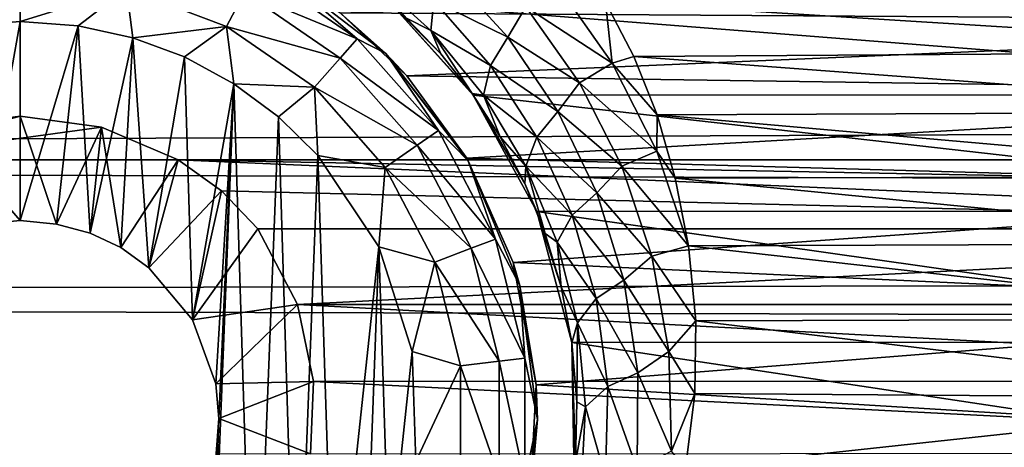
# Model space of a CAD drawing. Header units: metres. Extents: x -95 to 103, y -12 to 12.
# Tile 95 of 256: x -79.2 to -76.73, y 7.07 to 8.14. Entities that reach past the tile are written whole.
import ezdxf

# ---------------------------------------------------------------- set-up
doc = ezdxf.new("R2010")
doc.units = ezdxf.units.M
doc.layers.add('solid_P74500', color=7, linetype='CONTINUOUS')
doc.layers.add('solid_P74500_01', color=7, linetype='CONTINUOUS')

msp = doc.modelspace()

# ---------------------------------------------------------------- linework, layer by layer
at = {"layer": 'solid_P74500'}
for points in [[(-12.2, 5.05, 0.5), (-11.7, 9.776363, 0.5), (-88, 9.776363, 0.5)], [(-12.2, 5.05, 0.5), (-88, 9.776363, 0.5), (-88, 5.05, 0.5)], [(92.5, 7.752533, 9.805175), (92.5, 8.487373, 9.175829), (-94.018356, 8.209083, 9.426609)], [(-78.60643, 8.270952, -11.614588), (-78.353027, 8.096038, -11.614588), (-78.636658, 8.213364, -11.712049)], [(-78.550003, 8.265833, -11.5), (-78.353027, 8.096038, -11.614588), (-78.60643, 8.270952, -11.614588)], [(-78.395798, 8.161398, -5.603641), (-74.838211, 8.272575, -5.438244), (-75.031166, 8.13967, -5.635225)], [(-78.160393, 8.191937, -9.146291), (-78.126923, 8.267343, -9.196733), (-77.974449, 8.100428, -9.375034)], [(-77.974449, 8.100428, -9.375034), (-78.126923, 8.267343, -9.196733), (-77.929268, 8.176402, -9.385122)], [(-79.466789, 8.222411, -11.777164), (-79.199997, 8.254805, -11.777164), (-79.370331, 8.125382, -11.8)], [(-79.199997, 8.254805, -11.777164), (-79.199997, 8.14, -11.8), (-79.370331, 8.125382, -11.8)], [(-78.933212, 8.222411, -11.777164), (-79.199997, 8.14, -11.8), (-79.199997, 8.254805, -11.777164)], [(-78.550003, 8.265833, -11.5), (-78.395798, 8.161398, -5.603641), (-78.280762, 8.059238, -11.5)], [(-78.550003, 8.265833, -11.5), (-78.280762, 8.059238, -11.5), (-78.353027, 8.096038, -11.614588)], [(-78.326813, 8.260994, -8.901955), (-78.167862, 8.116902, -9.071674), (-78.228973, 8.14852, -8.881587)], [(-78.160393, 8.191937, -9.146291), (-78.167862, 8.116902, -9.071674), (-78.326813, 8.260994, -8.901955)], [(-78.933212, 8.222411, -11.777164), (-79.054955, 8.12864, -11.8), (-79.199997, 8.14, -11.8)], [(-78.933212, 8.222411, -11.777164), (-78.917511, 8.099016, -11.8), (-79.054955, 8.12864, -11.8)], [(-78.933212, 8.222411, -11.777164), (-78.681923, 8.12711, -11.777164), (-78.917511, 8.099016, -11.8)], [(-78.636658, 8.213364, -11.712049), (-78.681923, 8.12711, -11.777164), (-78.933212, 8.222411, -11.777164)], [(-77.853996, 8.236588, -9.38695), (-77.711868, 8.035035, -9.568677), (-77.929268, 8.176402, -9.385122)], [(-77.853996, 8.236588, -9.38695), (-77.728516, 8.18801, -9.444919), (-77.711868, 8.035035, -9.568677)], [(92.5, 7.752533, 9.805175), (-94.018356, 8.209083, 9.426609), (-94.018356, 7.447287, 10.039319)], [(-78.636658, 8.213364, -11.712049), (-78.396156, 8.047357, -11.712049), (-78.681923, 8.12711, -11.777164)], [(-78.353027, 8.096038, -11.614588), (-78.396156, 8.047357, -11.712049), (-78.636658, 8.213364, -11.712049)], [(-75.661537, 8.207409, -9.428066), (-75.735619, 8.064089, -9.550941), (-77.728516, 8.18801, -9.444919)], [(-75.338188, 7.955187, -8.304517), (-75.130051, 8.186581, -8.076503), (-78.269226, 8.185938, -8.077154)], [(-75.338188, 7.955187, -8.304517), (-78.269226, 8.185938, -8.077154), (-78.061371, 7.95457, -8.305107)], [(-78.064331, 7.958691, -9.092649), (-78.061371, 7.95457, -8.305107), (-78.269226, 8.185938, -8.077154)], [(-78.143059, 8.058084, -8.982758), (-78.269226, 8.185938, -8.077154), (-78.228973, 8.14852, -8.881587)], [(-78.064331, 7.958691, -9.092649), (-78.269226, 8.185938, -8.077154), (-78.143059, 8.058084, -8.982758)], [(-78.160393, 8.191937, -9.146291), (-78.017944, 8.029526, -9.32572), (-78.167862, 8.116902, -9.071674)], [(-78.160393, 8.191937, -9.146291), (-77.974449, 8.100428, -9.375034), (-78.017944, 8.029526, -9.32572)], [(-77.974449, 8.100428, -9.375034), (-77.929268, 8.176402, -9.385122), (-77.794556, 7.985523, -9.567693)], [(-77.711868, 8.035035, -9.568677), (-77.794556, 7.985523, -9.567693), (-77.929268, 8.176402, -9.385122)], [(-75.735619, 8.064089, -9.550941), (-77.657784, 8.05173, -9.561361), (-77.728516, 8.18801, -9.444919)], [(-77.711868, 8.035035, -9.568677), (-77.728516, 8.18801, -9.444919), (-77.657784, 8.05173, -9.561361)], [(-78.228165, 8.003443, -5.827108), (-78.395798, 8.161398, -5.603641), (-75.031166, 8.13967, -5.635225)], [(-78.280762, 8.059238, -11.5), (-78.395798, 8.161398, -5.603641), (-78.228165, 8.003443, -5.827108)], [(-78.167862, 8.116902, -9.071674), (-78.143059, 8.058084, -8.982758), (-78.228973, 8.14852, -8.881587)], [(-79.199997, 8.14, -11.8), (-79.291832, 7.630482, -11.8), (-79.370331, 8.125382, -11.8)], [(-79.199997, 8.14, -11.8), (-79.199997, 7.64, -11.8), (-79.291832, 7.630482, -11.8)], [(-79.054955, 8.12864, -11.8), (-79.199997, 7.64, -11.8), (-79.199997, 8.14, -11.8)], [(-79.054955, 8.12864, -11.8), (-79.108688, 7.630527, -11.8), (-79.199997, 7.64, -11.8)], [(-79.054955, 8.12864, -11.8), (-79.024689, 7.607855, -11.8), (-79.108688, 7.630527, -11.8)], [(-79.054955, 8.12864, -11.8), (-78.917511, 8.099016, -11.8), (-79.024689, 7.607855, -11.8)], [(-78.681923, 8.12711, -11.777164), (-78.787125, 8.050737, -11.8), (-78.917511, 8.099016, -11.8)], [(-78.681923, 8.12711, -11.777164), (-78.663017, 7.983215, -11.8), (-78.787125, 8.050737, -11.8)], [(-78.681923, 8.12711, -11.777164), (-78.460747, 7.974443, -11.777164), (-78.663017, 7.983215, -11.8)], [(-78.396156, 8.047357, -11.712049), (-78.460747, 7.974443, -11.777164), (-78.681923, 8.12711, -11.777164)], [(-78.228165, 8.003443, -5.827108), (-75.031166, 8.13967, -5.635225), (-75.209457, 7.959397, -5.887105)], [(-78.917511, 8.099016, -11.8), (-78.947662, 7.57166, -11.8), (-79.024689, 7.607855, -11.8)], [(-78.917511, 8.099016, -11.8), (-78.876678, 7.520992, -11.8), (-78.947662, 7.57166, -11.8)], [(-78.917511, 8.099016, -11.8), (-78.787125, 8.050737, -11.8), (-78.876678, 7.520992, -11.8)], [(-78.353027, 8.096038, -11.614588), (-78.148842, 7.865563, -11.614588), (-78.396156, 8.047357, -11.712049)], [(-78.280762, 8.059238, -11.5), (-78.148842, 7.865563, -11.614588), (-78.353027, 8.096038, -11.614588)], [(-78.167862, 8.116902, -9.071674), (-78.064331, 7.958691, -9.092649), (-78.143059, 8.058084, -8.982758)], [(-78.167862, 8.116902, -9.071674), (-78.035263, 7.954477, -9.252772), (-78.064331, 7.958691, -9.092649)], [(-78.017944, 8.029526, -9.32572), (-78.035263, 7.954477, -9.252772), (-78.167862, 8.116902, -9.071674)], [(-78.017944, 8.029526, -9.32572), (-77.974449, 8.100428, -9.375034), (-77.848381, 7.913625, -9.56118)], [(-77.848381, 7.913625, -9.56118), (-77.974449, 8.100428, -9.375034), (-77.794556, 7.985523, -9.567693)], [(-78.787125, 8.050737, -11.8), (-78.767342, 7.39014, -11.8), (-78.876678, 7.520992, -11.8)], [(-78.787125, 8.050737, -11.8), (-78.663017, 7.983215, -11.8), (-78.767342, 7.39014, -11.8)], [(-78.396156, 8.047357, -11.712049), (-78.20237, 7.828617, -11.712049), (-78.460747, 7.974443, -11.777164)], [(-78.148842, 7.865563, -11.614588), (-78.20237, 7.828617, -11.712049), (-78.396156, 8.047357, -11.712049)], [(-78.280762, 8.059238, -11.5), (-78.228165, 8.003443, -5.827108), (-78.077759, 7.79618, -6.10177)], [(-78.280762, 8.059238, -11.5), (-78.077759, 7.79618, -6.10177), (-78.074165, 7.79, -11.5)], [(-78.280762, 8.059238, -11.5), (-78.074165, 7.79, -11.5), (-78.148842, 7.865563, -11.614588)], [(-77.711868, 8.035035, -9.568677), (-77.657784, 8.05173, -9.561361), (-77.599243, 7.905591, -9.682542)], [(-75.735619, 8.064089, -9.550941), (-75.797935, 7.912471, -9.676921), (-77.657784, 8.05173, -9.561361)], [(-75.797935, 7.912471, -9.676921), (-77.599243, 7.905591, -9.682542), (-77.657784, 8.05173, -9.561361)], [(-78.017944, 8.029526, -9.32572), (-77.901489, 7.849185, -9.512413), (-78.035263, 7.954477, -9.252772)], [(-78.017944, 8.029526, -9.32572), (-77.848381, 7.913625, -9.56118), (-77.901489, 7.849185, -9.512413)], [(-77.711868, 8.035035, -9.568677), (-77.599548, 7.814108, -9.754907), (-77.794556, 7.985523, -9.567693)], [(-77.711868, 8.035035, -9.568677), (-77.599243, 7.905591, -9.682542), (-77.599548, 7.814108, -9.754907)], [(-78.077759, 7.79618, -6.10177), (-78.228165, 8.003443, -5.827108), (-75.209457, 7.959397, -5.887105)], [(-78.663017, 7.983215, -11.8), (-78.708229, 7.229405, -11.8), (-78.767342, 7.39014, -11.8)], [(-78.663017, 7.983215, -11.8), (-78.731499, 6.257416, -11.8), (-78.700722, 7.142048, -11.8)], [(-78.663017, 7.983215, -11.8), (-78.611977, 6.331459, -11.8), (-78.731499, 6.257416, -11.8)], [(-78.663017, 7.983215, -11.8), (-78.700722, 7.142048, -11.8), (-78.708229, 7.229405, -11.8)], [(-78.663017, 7.983215, -11.8), (-78.550758, 7.900564, -11.8), (-78.611977, 6.331459, -11.8)], [(-78.460747, 7.974443, -11.777164), (-78.550758, 7.900564, -11.8), (-78.663017, 7.983215, -11.8)], [(-78.460747, 7.974443, -11.777164), (-78.451889, 7.80319, -11.8), (-78.550758, 7.900564, -11.8)], [(-78.460747, 7.974443, -11.777164), (-78.282532, 7.773282, -11.777164), (-78.451889, 7.80319, -11.8)], [(-78.20237, 7.828617, -11.712049), (-78.282532, 7.773282, -11.777164), (-78.460747, 7.974443, -11.777164)], [(-77.848381, 7.913625, -9.56118), (-77.794556, 7.985523, -9.567693), (-77.688118, 7.776078, -9.754655)], [(-77.599548, 7.814108, -9.754907), (-77.688118, 7.776078, -9.754655), (-77.794556, 7.985523, -9.567693)], [(-78.077759, 7.79618, -6.10177), (-75.209457, 7.959397, -5.887105), (-75.363678, 7.719777, -6.197987)], [(-77.993614, 7.85037, -9.209391), (-78.061371, 7.95457, -8.305107), (-78.064331, 7.958691, -9.092649)], [(-78.035263, 7.954477, -9.252772), (-77.993614, 7.85037, -9.209391), (-78.064331, 7.958691, -9.092649)], [(-75.498016, 7.664145, -8.573849), (-75.338188, 7.955187, -8.304517), (-78.061371, 7.95457, -8.305107)], [(-75.498016, 7.664145, -8.573849), (-78.061371, 7.95457, -8.305107), (-77.901268, 7.66248, -8.575336)], [(-77.931717, 7.732833, -9.330323), (-77.901268, 7.66248, -8.575336), (-78.061371, 7.95457, -8.305107)], [(-77.931717, 7.732833, -9.330323), (-78.061371, 7.95457, -8.305107), (-77.993614, 7.85037, -9.209391)], [(-78.035263, 7.954477, -9.252772), (-77.929161, 7.776495, -9.440274), (-77.993614, 7.85037, -9.209391)], [(-77.901489, 7.849185, -9.512413), (-77.929161, 7.776495, -9.440274), (-78.035263, 7.954477, -9.252772)], [(-79.199997, 7.901906, -4.3), (-79.597061, 7.792304, -4.3), (-79.404327, 7.873975, -4.3)], [(-78.995667, 7.873975, -4.3), (-79.597061, 7.792304, -4.3), (-79.199997, 7.901906, -4.3)], [(-79.199997, 7.64, -11.8), (-79.199997, 7.901906, -4.3), (-79.404327, 7.873975, -4.3)], [(-79.108688, 7.630527, -11.8), (-79.199997, 7.901906, -4.3), (-79.199997, 7.64, -11.8)], [(-79.108688, 7.630527, -11.8), (-78.995667, 7.873975, -4.3), (-79.199997, 7.901906, -4.3)], [(-78.550758, 7.900564, -11.8), (-78.505363, 6.420703, -11.8), (-78.611977, 6.331459, -11.8)], [(-78.550758, 7.900564, -11.8), (-78.451889, 7.80319, -11.8), (-78.505363, 6.420703, -11.8)], [(-77.901489, 7.849185, -9.512413), (-77.848381, 7.913625, -9.56118), (-77.750389, 7.709259, -9.751215)], [(-77.750389, 7.709259, -9.751215), (-77.848381, 7.913625, -9.56118), (-77.688118, 7.776078, -9.754655)], [(-77.599548, 7.814108, -9.754907), (-77.599243, 7.905591, -9.682542), (-77.553917, 7.745763, -9.810869)], [(-75.797935, 7.912471, -9.676921), (-75.84697, 7.75142, -9.806401), (-77.599243, 7.905591, -9.682542)], [(-75.84697, 7.75142, -9.806401), (-77.553917, 7.745763, -9.810869), (-77.599243, 7.905591, -9.682542)], [(-78.995667, 7.873975, -4.3), (-78.80294, 7.792304, -4.3), (-79.597061, 7.792304, -4.3)], [(-79.291832, 7.630482, -11.8), (-79.199997, 7.64, -11.8), (-79.404327, 7.873975, -4.3)], [(-79.108688, 7.630527, -11.8), (-79.024689, 7.607855, -11.8), (-78.995667, 7.873975, -4.3)], [(-79.024689, 7.607855, -11.8), (-78.947662, 7.57166, -11.8), (-78.995667, 7.873975, -4.3)], [(-78.947662, 7.57166, -11.8), (-78.80294, 7.792304, -4.3), (-78.995667, 7.873975, -4.3)], [(-78.148842, 7.865563, -11.614588), (-78.005745, 7.59292, -11.614588), (-78.20237, 7.828617, -11.712049)], [(-78.074165, 7.79, -11.5), (-78.005745, 7.59292, -11.614588), (-78.148842, 7.865563, -11.614588)], [(-77.929161, 7.776495, -9.440274), (-77.931717, 7.732833, -9.330323), (-77.993614, 7.85037, -9.209391)], [(-77.901489, 7.849185, -9.512413), (-77.812279, 7.653166, -9.702489), (-77.929161, 7.776495, -9.440274)], [(-77.901489, 7.849185, -9.512413), (-77.750389, 7.709259, -9.751215), (-77.812279, 7.653166, -9.702489)], [(-78.20237, 7.828617, -11.712049), (-78.066559, 7.569858, -11.712049), (-78.282532, 7.773282, -11.777164)], [(-78.005745, 7.59292, -11.614588), (-78.066559, 7.569858, -11.712049), (-78.20237, 7.828617, -11.712049)], [(-78.451889, 7.80319, -11.8), (-78.411118, 6.52597, -11.8), (-78.505363, 6.420703, -11.8)], [(-78.451889, 7.80319, -11.8), (-78.298904, 7.573346, -11.8), (-78.411118, 6.52597, -11.8)], [(-78.282532, 7.773282, -11.777164), (-78.298904, 7.573346, -11.8), (-78.451889, 7.80319, -11.8)], [(-77.599548, 7.814108, -9.754907), (-77.520653, 7.575688, -9.942784), (-77.688118, 7.776078, -9.754655)], [(-77.599548, 7.814108, -9.754907), (-77.553917, 7.745763, -9.810869), (-77.520653, 7.575688, -9.942784)], [(-85.675003, 7.792304, -1.8), (-14.325, 7.792304, -4.2), (-14.325, 7.792304, -1.8)], [(-18.802942, 7.792304, -4.2), (-14.325, 7.792304, -4.2), (-85.675003, 7.792304, -1.8)], [(-84.20311, 5.444916, -1.8), (-85.675003, 7.792304, -1.8), (-14.325, 7.792304, -1.8)], [(-19.597059, 7.792304, -4.2), (-18.802942, 7.792304, -4.2), (-85.675003, 7.792304, -1.8)], [(-23.802942, 7.792304, -4.2), (-19.597059, 7.792304, -4.2), (-85.675003, 7.792304, -1.8)], [(-24.597059, 7.792304, -4.2), (-23.802942, 7.792304, -4.2), (-85.675003, 7.792304, -1.8)], [(-28.802942, 7.792304, -4.2), (-24.597059, 7.792304, -4.2), (-85.675003, 7.792304, -1.8)], [(-29.597059, 7.792304, -4.2), (-28.802942, 7.792304, -4.2), (-85.675003, 7.792304, -1.8)], [(-33.80294, 7.792304, -4.2), (-29.597059, 7.792304, -4.2), (-85.675003, 7.792304, -1.8)], [(-34.597057, 7.792304, -4.2), (-33.80294, 7.792304, -4.2), (-85.675003, 7.792304, -1.8)], [(-38.80294, 7.792304, -4.2), (-34.597057, 7.792304, -4.2), (-85.675003, 7.792304, -1.8)], [(-39.597057, 7.792304, -4.2), (-38.80294, 7.792304, -4.2), (-85.675003, 7.792304, -1.8)], [(-43.80294, 7.792304, -4.2), (-39.597057, 7.792304, -4.2), (-85.675003, 7.792304, -1.8)], [(-44.597057, 7.792304, -4.2), (-43.80294, 7.792304, -4.2), (-85.675003, 7.792304, -1.8)], [(-48.80294, 7.792304, -4.2), (-44.597057, 7.792304, -4.2), (-85.675003, 7.792304, -1.8)], [(-49.597057, 7.792304, -4.2), (-48.80294, 7.792304, -4.2), (-85.675003, 7.792304, -1.8)], [(-53.80294, 7.792304, -4.2), (-49.597057, 7.792304, -4.2), (-85.675003, 7.792304, -1.8)], [(-54.597057, 7.792304, -4.2), (-53.80294, 7.792304, -4.2), (-85.675003, 7.792304, -1.8)], [(-58.80294, 7.792304, -4.2), (-54.597057, 7.792304, -4.2), (-85.675003, 7.792304, -1.8)], [(-59.597057, 7.792304, -4.2), (-58.80294, 7.792304, -4.2), (-85.675003, 7.792304, -1.8)], [(-63.80294, 7.792304, -4.2), (-59.597057, 7.792304, -4.2), (-85.675003, 7.792304, -1.8)], [(-64.597061, 7.792304, -4.2), (-63.80294, 7.792304, -4.2), (-85.675003, 7.792304, -1.8)], [(-68.80294, 7.792304, -4.2), (-64.597061, 7.792304, -4.2), (-85.675003, 7.792304, -1.8)], [(-68.80294, 7.792304, -4.3), (-68.80294, 7.792304, -4.2), (-85.675003, 7.792304, -1.8)], [(-69.597061, 7.792304, -4.2), (-68.80294, 7.792304, -4.3), (-85.675003, 7.792304, -1.8)], [(-73.80294, 7.792304, -4.2), (-69.597061, 7.792304, -4.2), (-85.675003, 7.792304, -1.8)], [(-73.80294, 7.792304, -4.3), (-73.80294, 7.792304, -4.2), (-85.675003, 7.792304, -1.8)], [(-74.597061, 7.792304, -4.2), (-73.80294, 7.792304, -4.3), (-85.675003, 7.792304, -1.8)], [(-78.80294, 7.792304, -4.2), (-74.597061, 7.792304, -4.2), (-85.675003, 7.792304, -1.8)], [(-78.80294, 7.792304, -4.3), (-78.80294, 7.792304, -4.2), (-85.675003, 7.792304, -1.8)], [(-79.597061, 7.792304, -4.2), (-78.80294, 7.792304, -4.3), (-85.675003, 7.792304, -1.8)], [(-83.957001, 5.406663, -1.8), (-84.20311, 5.444916, -1.8), (-14.325, 7.792304, -1.8)], [(-83.736336, 5.295372, -1.8), (-83.957001, 5.406663, -1.8), (-14.325, 7.792304, -1.8)], [(-83.736336, 5.295372, -1.8), (-14.325, 7.792304, -1.8), (-79.20311, 5.444916, -1.8)], [(-79.597061, 7.792304, -4.2), (-79.597061, 7.792304, -4.3), (-78.80294, 7.792304, -4.3)], [(-78.957001, 5.406663, -1.8), (-79.20311, 5.444916, -1.8), (-14.325, 7.792304, -1.8)], [(-78.736336, 5.295372, -1.8), (-78.957001, 5.406663, -1.8), (-14.325, 7.792304, -1.8)], [(-78.947662, 7.57166, -11.8), (-78.876678, 7.520992, -11.8), (-78.80294, 7.792304, -4.3)], [(-78.876678, 7.520992, -11.8), (-78.80294, 7.792304, -4.2), (-78.80294, 7.792304, -4.3)], [(-78.876678, 7.520992, -11.8), (-78.693855, 7.714148, -4.2), (-78.80294, 7.792304, -4.2)], [(-78.693855, 7.714148, -4.2), (-74.796944, 7.619055, -4.2), (-78.80294, 7.792304, -4.2)], [(-74.706146, 7.714148, -4.2), (-78.80294, 7.792304, -4.2), (-74.796944, 7.619055, -4.2)], [(-74.706146, 7.714148, -4.2), (-74.597061, 7.792304, -4.2), (-78.80294, 7.792304, -4.2)], [(-78.736336, 5.295372, -1.8), (-14.325, 7.792304, -1.8), (-74.20311, 5.444916, -1.8)], [(-78.282532, 7.773282, -11.777164), (-78.157639, 7.535316, -11.777164), (-78.298904, 7.573346, -11.8)], [(-78.066559, 7.569858, -11.712049), (-78.157639, 7.535316, -11.777164), (-78.282532, 7.773282, -11.777164)], [(-77.961212, 7.534212, -6.422531), (-78.077759, 7.79618, -6.10177), (-75.363678, 7.719777, -6.197987)], [(-78.074165, 7.79, -11.5), (-78.077759, 7.79618, -6.10177), (-77.961212, 7.534212, -6.422531)], [(-78.074165, 7.79, -11.5), (-77.961212, 7.534212, -6.422531), (-77.944298, 7.476465, -11.5)], [(-78.074165, 7.79, -11.5), (-77.944298, 7.476465, -11.5), (-78.005745, 7.59292, -11.614588)], [(-77.929161, 7.776495, -9.440274), (-77.88018, 7.606991, -9.457047), (-77.931717, 7.732833, -9.330323)], [(-77.929161, 7.776495, -9.440274), (-77.850197, 7.585193, -9.63041), (-77.88018, 7.606991, -9.457047)], [(-77.812279, 7.653166, -9.702489), (-77.850197, 7.585193, -9.63041), (-77.929161, 7.776495, -9.440274)], [(-77.750389, 7.709259, -9.751215), (-77.688118, 7.776078, -9.754655), (-77.612137, 7.550274, -9.942807)], [(-77.688118, 7.776078, -9.754655), (-77.520653, 7.575688, -9.942784), (-77.612137, 7.550274, -9.942807)], [(92.5, 6.975814, 10.372194), (92.5, 7.752533, 9.805175), (-94.018356, 7.447287, 10.039319)], [(-75.84697, 7.75142, -9.806401), (-75.878761, 7.581891, -9.938055), (-77.553917, 7.745763, -9.810869)], [(-77.88018, 7.606991, -9.457047), (-77.901268, 7.66248, -8.575336), (-77.931717, 7.732833, -9.330323)], [(-75.878761, 7.581891, -9.938055), (-77.520653, 7.575688, -9.942784), (-77.553917, 7.745763, -9.810869)], [(-78.876678, 7.520992, -11.8), (-78.767342, 7.39014, -11.8), (-78.693855, 7.714148, -4.2)], [(-78.767342, 7.39014, -11.8), (-78.603058, 7.619055, -4.2), (-78.693855, 7.714148, -4.2)], [(-78.693855, 7.714148, -4.2), (-78.603058, 7.619055, -4.2), (-74.796944, 7.619055, -4.2)], [(-77.961212, 7.534212, -6.422531), (-75.363678, 7.719777, -6.197987), (-75.469353, 7.419488, -6.554479)], [(-77.812279, 7.653166, -9.702489), (-77.750389, 7.709259, -9.751215), (-77.682587, 7.489538, -9.941881)], [(-77.682587, 7.489538, -9.941881), (-77.750389, 7.709259, -9.751215), (-77.612137, 7.550274, -9.942807)], [(-75.586349, 7.334234, -8.857709), (-75.498016, 7.664145, -8.573849), (-77.901268, 7.66248, -8.575336)], [(-75.586349, 7.334234, -8.857709), (-77.901268, 7.66248, -8.575336), (-77.813553, 7.333337, -8.858451)], [(-77.840294, 7.473468, -9.588049), (-77.813553, 7.333337, -8.858451), (-77.901268, 7.66248, -8.575336)], [(-77.840294, 7.473468, -9.588049), (-77.901268, 7.66248, -8.575336), (-77.88018, 7.606991, -9.457047)], [(-77.812279, 7.653166, -9.702489), (-77.75206, 7.443598, -9.892752), (-77.850197, 7.585193, -9.63041)], [(-77.812279, 7.653166, -9.702489), (-77.682587, 7.489538, -9.941881), (-77.75206, 7.443598, -9.892752)], [(-78.767342, 7.39014, -11.8), (-78.503395, 7.428674, -4.528224), (-78.603058, 7.619055, -4.2)], [(-74.796944, 7.619055, -4.2), (-78.603058, 7.619055, -4.2), (-78.503395, 7.428674, -4.528224)], [(-74.896561, 7.428859, -4.52792), (-74.796944, 7.619055, -4.2), (-78.503395, 7.428674, -4.528224)], [(-77.850197, 7.585193, -9.63041), (-77.840294, 7.473468, -9.588049), (-77.88018, 7.606991, -9.457047)], [(-78.005745, 7.59292, -11.614588), (-77.93206, 7.293956, -11.614588), (-78.066559, 7.569858, -11.712049)], [(-77.944298, 7.476465, -11.5), (-77.93206, 7.293956, -11.614588), (-78.005745, 7.59292, -11.614588)], [(-77.850197, 7.585193, -9.63041), (-77.799583, 7.382661, -9.820079), (-77.840294, 7.473468, -9.588049)], [(-77.75206, 7.443598, -9.892752), (-77.799583, 7.382661, -9.820079), (-77.850197, 7.585193, -9.63041)], [(-77.612137, 7.550274, -9.942807), (-77.520653, 7.575688, -9.942784), (-77.501717, 7.387943, -10.08307)], [(-75.878761, 7.581891, -9.938055), (-75.894386, 7.392529, -10.079708), (-77.520653, 7.575688, -9.942784)], [(-75.894386, 7.392529, -10.079708), (-77.501717, 7.387943, -10.08307), (-77.520653, 7.575688, -9.942784)], [(-78.298904, 7.573346, -11.8), (-78.333122, 6.641509, -11.8), (-78.411118, 6.52597, -11.8)], [(-78.298904, 7.573346, -11.8), (-78.272682, 6.76642, -11.8), (-78.333122, 6.641509, -11.8)], [(-78.298904, 7.573346, -11.8), (-78.214638, 7.310327, -11.8), (-78.272682, 6.76642, -11.8)], [(-78.157639, 7.535316, -11.777164), (-78.214638, 7.310327, -11.8), (-78.298904, 7.573346, -11.8)], [(-78.066559, 7.569858, -11.712049), (-77.99662, 7.286117, -11.712049), (-78.157639, 7.535316, -11.777164)], [(-77.93206, 7.293956, -11.614588), (-77.99662, 7.286117, -11.712049), (-78.066559, 7.569858, -11.712049)], [(-77.682587, 7.489538, -9.941881), (-77.612137, 7.550274, -9.942807), (-77.569382, 7.310532, -10.129299)], [(-77.612137, 7.550274, -9.942807), (-77.501717, 7.387943, -10.08307), (-77.569382, 7.310532, -10.129299)], [(-78.157639, 7.535316, -11.777164), (-78.093323, 7.274375, -11.777164), (-78.214638, 7.310327, -11.8)], [(-77.99662, 7.286117, -11.712049), (-78.093323, 7.274375, -11.777164), (-78.157639, 7.535316, -11.777164)], [(-77.902901, 7.226828, -6.766441), (-77.961212, 7.534212, -6.422531), (-75.469353, 7.419488, -6.554479)], [(-77.944298, 7.476465, -11.5), (-77.961212, 7.534212, -6.422531), (-77.902901, 7.226828, -6.766441)], [(-77.944298, 7.476465, -11.5), (-77.902901, 7.226828, -6.766441), (-77.900002, 7.14, -11.5)], [(-77.944298, 7.476465, -11.5), (-77.900002, 7.14, -11.5), (-77.93206, 7.293956, -11.614588)], [(-77.75206, 7.443598, -9.892752), (-77.682587, 7.489538, -9.941881), (-77.64769, 7.256926, -10.13025)], [(-77.64769, 7.256926, -10.13025), (-77.682587, 7.489538, -9.941881), (-77.569382, 7.310532, -10.129299)], [(-77.813293, 7.332494, -9.71944), (-77.813553, 7.333337, -8.858451), (-77.840294, 7.473468, -9.588049)], [(-77.799583, 7.382661, -9.820079), (-77.813293, 7.332494, -9.71944), (-77.840294, 7.473468, -9.588049)], [(92.5, 6.975814, 10.372194), (-94.018356, 7.447287, 10.039319), (-94.018356, 6.639937, 10.59062)], [(-78.767342, 7.39014, -11.8), (-78.708229, 7.229405, -11.8), (-78.503395, 7.428674, -4.528224)], [(-78.708229, 7.229405, -11.8), (-78.462601, 7.234941, -4.831732), (-78.503395, 7.428674, -4.528224)], [(-74.937241, 7.236759, -4.829008), (-74.896561, 7.428859, -4.52792), (-78.503395, 7.428674, -4.528224)], [(-74.937241, 7.236759, -4.829008), (-78.503395, 7.428674, -4.528224), (-78.462601, 7.234941, -4.831732)], [(-77.75206, 7.443598, -9.892752), (-77.723167, 7.222837, -10.080328), (-77.799583, 7.382661, -9.820079)], [(-77.75206, 7.443598, -9.892752), (-77.64769, 7.256926, -10.13025), (-77.723167, 7.222837, -10.080328)], [(-77.902901, 7.226828, -6.766441), (-75.469353, 7.419488, -6.554479), (-75.498337, 7.079858, -6.919943)], [(-77.799583, 7.382661, -9.820079), (-77.800697, 7.184258, -9.852427), (-77.813293, 7.332494, -9.71944)], [(-77.799583, 7.382661, -9.820079), (-77.779144, 7.171193, -10.006481), (-77.800697, 7.184258, -9.852427)], [(-77.723167, 7.222837, -10.080328), (-77.779144, 7.171193, -10.006481), (-77.799583, 7.382661, -9.820079)], [(-77.569382, 7.310532, -10.129299), (-77.501717, 7.387943, -10.08307), (-77.504425, 7.205236, -10.21443)], [(-75.89328, 7.193082, -10.222992), (-77.504425, 7.205236, -10.21443), (-77.501717, 7.387943, -10.08307)], [(-75.894386, 7.392529, -10.079708), (-75.89328, 7.193082, -10.222992), (-77.501717, 7.387943, -10.08307)], [(-75.592743, 6.998838, -9.125035), (-75.586349, 7.334234, -8.857709), (-77.813553, 7.333337, -8.858451)], [(-75.592743, 6.998838, -9.125035), (-77.813553, 7.333337, -8.858451), (-77.807381, 6.99762, -9.125969)], [(-77.80423, 7.031255, -9.986495), (-77.807381, 6.99762, -9.125969), (-77.813553, 7.333337, -8.858451)], [(-77.800697, 7.184258, -9.852427), (-77.813553, 7.333337, -8.858451), (-77.813293, 7.332494, -9.71944)], [(-77.80423, 7.031255, -9.986495), (-77.813553, 7.333337, -8.858451), (-77.800697, 7.184258, -9.852427)], [(-78.214638, 7.310327, -11.8), (-78.205719, 7.034285, -11.8), (-78.272682, 6.76642, -11.8)], [(-78.093323, 7.274375, -11.777164), (-78.205719, 7.034285, -11.8), (-78.214638, 7.310327, -11.8)], [(-77.64769, 7.256926, -10.13025), (-77.569382, 7.310532, -10.129299), (-77.563194, 7.059873, -10.311363)], [(-77.569382, 7.310532, -10.129299), (-77.504425, 7.205236, -10.21443), (-77.563194, 7.059873, -10.311363)], [(-77.99662, 7.286117, -11.712049), (-77.99662, 6.993884, -11.712049), (-78.093323, 7.274375, -11.777164)], [(-77.93206, 7.293956, -11.614588), (-77.93206, 6.986044, -11.614588), (-77.99662, 7.286117, -11.712049)], [(-77.93206, 6.986044, -11.614588), (-77.99662, 6.993884, -11.712049), (-77.99662, 7.286117, -11.712049)], [(-77.900002, 7.14, -11.5), (-77.93206, 6.986044, -11.614588), (-77.93206, 7.293956, -11.614588)], [(-78.093323, 7.274375, -11.777164), (-78.093323, 7.005625, -11.777164), (-78.205719, 7.034285, -11.8)], [(-77.99662, 6.993884, -11.712049), (-78.093323, 7.005625, -11.777164), (-78.093323, 7.274375, -11.777164)], [(-77.723167, 7.222837, -10.080328), (-77.64769, 7.256926, -10.13025), (-77.649017, 7.014533, -10.313454)], [(-77.649017, 7.014533, -10.313454), (-77.64769, 7.256926, -10.13025), (-77.563194, 7.059873, -10.311363)], [(-78.708229, 7.229405, -11.8), (-78.700722, 7.142048, -11.8), (-78.462601, 7.234941, -4.831732)], [(-78.700722, 7.142048, -11.8), (-78.470741, 7.053593, -5.092822), (-78.462601, 7.234941, -4.831732)], [(-74.929634, 7.055848, -5.089697), (-78.462601, 7.234941, -4.831732), (-78.470741, 7.053593, -5.092822)], [(-74.929634, 7.055848, -5.089697), (-74.937241, 7.236759, -4.829008), (-78.462601, 7.234941, -4.831732)], [(-77.920128, 6.912104, -7.087512), (-77.902901, 7.226828, -6.766441), (-75.498337, 7.079858, -6.919943)], [(-77.900002, 7.14, -11.5), (-77.902901, 7.226828, -6.766441), (-77.920128, 6.912104, -7.087512)], [(-77.723167, 7.222837, -10.080328), (-77.728493, 6.993838, -10.262398), (-77.779144, 7.171193, -10.006481)], [(-77.723167, 7.222837, -10.080328), (-77.649017, 7.014533, -10.313454), (-77.728493, 6.993838, -10.262398)], [(-77.563194, 7.059873, -10.311363), (-77.504425, 7.205236, -10.21443), (-77.527473, 7.01674, -10.344823)], [(-75.89328, 7.193082, -10.222992), (-77.527473, 7.01674, -10.344823), (-77.504425, 7.205236, -10.21443)], [(-77.779144, 7.171193, -10.006481), (-77.80423, 7.031255, -9.986495), (-77.800697, 7.184258, -9.852427)], [(-75.89328, 7.193082, -10.222992), (-75.871651, 6.995722, -10.359048), (-77.527473, 7.01674, -10.344823)], [(-77.779144, 7.171193, -10.006481), (-77.791199, 6.953621, -10.186873), (-77.80423, 7.031255, -9.986495)], [(-77.728493, 6.993838, -10.262398), (-77.791199, 6.953621, -10.186873), (-77.779144, 7.171193, -10.006481)], [(-78.731499, 6.257416, -11.8), (-78.707512, 7.05461, -11.8), (-78.700722, 7.142048, -11.8)], [(-78.700722, 7.142048, -11.8), (-78.707512, 7.05461, -11.8), (-78.470741, 7.053593, -5.092822)], [(-77.900002, 7.14, -11.5), (-77.920128, 6.912104, -7.087512), (-77.944298, 6.803535, -11.5)], [(-77.900002, 7.14, -11.5), (-77.944298, 6.803535, -11.5), (-77.93206, 6.986044, -11.614588)], [(-77.920128, 6.912104, -7.087512), (-75.498337, 7.079858, -6.919943), (-75.441574, 6.754933, -7.237463)]]:
    msp.add_3dface(points, dxfattribs=at)
at = {"layer": 'solid_P74500_01'}
for points in [[(-92.5, 7.788958, 8.459974), (-92.5, 8.940191, 7.233159), (92.5, 8.572252, 7.665731)], [(-92.5, 7.788958, 8.459974), (92.5, 8.572252, 7.665731), (92.5, 7.29035, 8.893468)], [(-92.5, 6.467994, 9.508519), (-92.5, 7.788958, 8.459974), (92.5, 7.29035, 8.893468)], [(-92.5, 6.467994, 9.508519), (92.5, 7.29035, 8.893468), (92.5, 5.836015, 9.908373)]]:
    msp.add_3dface(points, dxfattribs=at)

doc.saveas('drawing.dxf')
